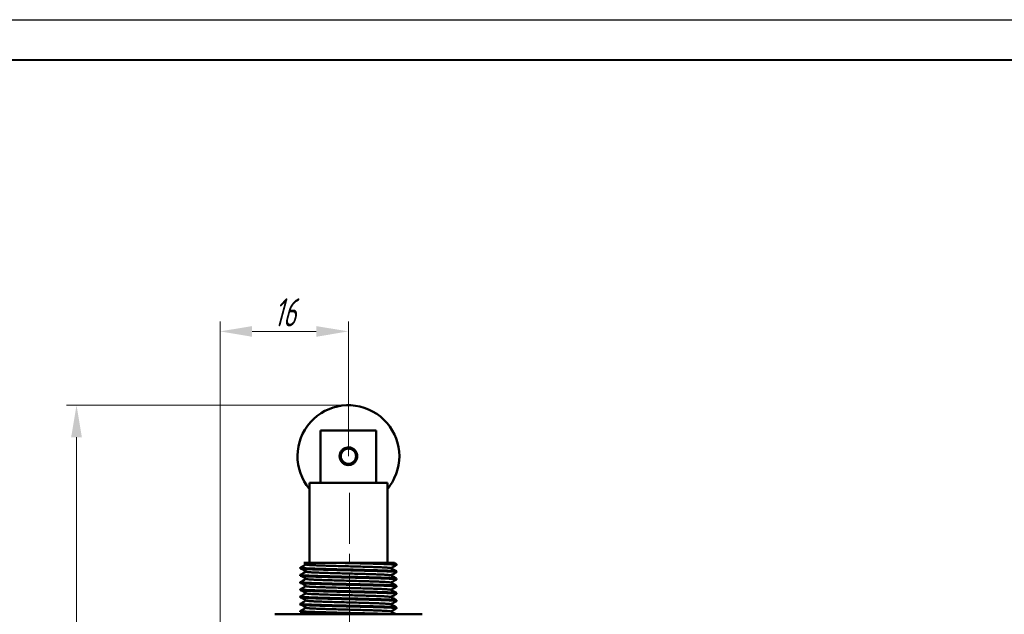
# Model space of a CAD drawing. Header units: millimetres. Extents: x 2171 to 2591, y 1134 to 1431.
# Tile 5 of 11: x 2268 to 2390, y 1357 to 1431. Entities that reach past the tile are written whole.
import ezdxf

# ---------------------------------------------------------------- set-up
doc = ezdxf.new("R2010")
doc.units = ezdxf.units.MM
doc.linetypes.add('ACAD_ISO12W100', pattern=[21, 12, -3, 0, -3, 0, -3])
doc.linetypes.add('CENTER', pattern=[10.16, 6.35, -1.27, 1.27, -1.27])
for name, color, linetype, lineweight in [('main', 5, 'Continuous', 50), ('size', 7, 'Continuous', 20), ('ОСЕВЫЕ', 1, 'CENTER', 15)]:
    doc.layers.add(name, color=color, linetype=linetype, lineweight=lineweight)
doc.layers.add('ФОРМАТ', color=7, linetype='Continuous')
doc.styles.add('GOST', font='GOST.shx', dxfattribs={"width": 0.8, "oblique": 15})
doc.dimstyles.new('GOST', dxfattribs={"dimscale": 0, "dimtxt": 3.5, "dimasz": 4, "dimexe": 1.25, "dimexo": 0, "dimtad": 1, "dimdec": 1, "dimrnd": 0.5, "dimtxsty": 'GOST', "dimcen": 5, "dimclrd": 256, "dimclre": 256, "dimclrt": 256, "dimadec": 1, "dimazin": 2, "dimtfac": 1, "dimtdec": 4, "dimtmove": 0, "dimatfit": 3, "dimfxl": 0, "dimtolj": 1, "dimtzin": 0, "dimlwd": -1, "dimlwe": -1, "dimarcsym": 0})

# ---------------------------------------------------------------- blocks, each defined once
blk = doc.blocks.new('*D236')
at = {"layer": 'Defpoints', "color": 0}
for p in [(2308.72, 1382.69), (2274.83, 1302.04), (2292.72, 1302.04)]:
    blk.add_point(p, dxfattribs=at)
at = {"layer": 'size', "ltscale": 5}
for p, q in [((2308.72, 1382.69), (2273.58, 1382.69)), ((2274.83, 1378.69), (2274.83, 1306.04)), ((2292.72, 1302.04), (2273.58, 1302.04))]:
    blk.add_line(p, q, dxfattribs=at)
at = {"layer": 'size'}
for points in [[(2275.5, 1378.69), (2274.16, 1378.69), (2274.83, 1382.69)], [(2274.16, 1306.04), (2275.5, 1306.04), (2274.83, 1302.04)]]:
    blk.add_solid(points, dxfattribs=at)
at = {"layer": 'size', "linetype": 'ByBlock', "insert": (2272.19, 1342.36), "char_height": 3.5, "attachment_point": 5, "rotation": 90, "style": 'GOST'}
blk.add_mtext('\\A1;80,5max', dxfattribs=at)
blk = doc.blocks.new('*D237')
at = {"layer": 'Defpoints', "color": 0}
for p in [(2308.72, 1391.89), (2308.72, 1376.34), (2292.72, 1346.84)]:
    blk.add_point(p, dxfattribs=at)
at = {"layer": 'size', "ltscale": 5}
for p, q in [((2292.72, 1346.84), (2292.72, 1393.14)), ((2308.72, 1376.34), (2308.72, 1393.14)), ((2296.72, 1391.89), (2304.72, 1391.89))]:
    blk.add_line(p, q, dxfattribs=at)
at = {"layer": 'size'}
for points in [[(2296.72, 1392.55), (2296.72, 1391.22), (2292.72, 1391.89)], [(2304.72, 1391.22), (2304.72, 1392.55), (2308.72, 1391.89)]]:
    blk.add_solid(points, dxfattribs=at)
at = {"layer": 'size', "linetype": 'ByBlock', "insert": (2300.79, 1394.26), "char_height": 3.5, "attachment_point": 5, "style": 'GOST'}
blk.add_mtext('\\A1;16', dxfattribs=at)

msp = doc.modelspace()

# ---------------------------------------------------------------- linework, layer by layer
at = {"layer": 'main'}
for p, q in [((2305.26, 1379.538), (2305.26, 1373.038)), ((2305.26, 1379.538), (2312.188, 1379.538)), ((2312.188, 1379.538), (2312.188, 1373.038)), ((2303.87, 1373.038), (2303.87, 1363.038)), ((2303.87, 1373.038), (2313.578, 1373.038)), ((2313.578, 1373.038), (2313.578, 1363.038)), ((2302.724, 1362.438), (2302.724, 1362.346)), ((2308.004, 1363.038), (2311.709, 1363.038)), ((2314.717, 1362.895), (2314.454, 1363.047)), ((2314.724, 1362.796), (2314.724, 1362.888)), ((2302.724, 1361.538), (2302.724, 1361.446)), ((2314.724, 1361.896), (2314.724, 1361.988)), ((2302.724, 1360.638), (2302.724, 1360.546)), ((2314.724, 1360.996), (2314.724, 1361.088)), ((2314.724, 1360.096), (2314.724, 1360.188)), ((2302.724, 1359.738), (2302.724, 1359.646)), ((2302.724, 1358.838), (2302.724, 1358.746)), ((2314.724, 1359.196), (2314.724, 1359.288)), ((2302.724, 1357.938), (2302.724, 1357.846)), ((2314.724, 1358.296), (2314.724, 1358.388)), ((2299.544, 1356.638), (2304.134, 1356.638)), ((2302.724, 1357.038), (2302.724, 1356.946)), ((2304.134, 1356.638), (2313.314, 1356.638)), ((2313.314, 1356.638), (2317.904, 1356.638)), ((2314.724, 1357.396), (2314.724, 1357.488))]:
    msp.add_line(p, q, dxfattribs=at)
for radius in [1.05, 0.95]:
    msp.add_circle((2308.724, 1376.338), radius, dxfattribs=at)
for start, end in [(334.3619, 220.14381), (319.85619, 334.3619)]:
    msp.add_arc((2308.724, 1376.338), 6.35, start, end, dxfattribs=at)
for points, knots in [([(2309.824, 1376.338), (2309.813, 1376.459), (2309.789, 1376.701), (2309.608, 1377.025), (2309.337, 1377.277), (2308.991, 1377.427), (2308.618, 1377.453), (2308.263, 1377.358), (2307.957, 1377.155), (2307.731, 1376.858), (2307.615, 1376.5), (2307.624, 1376.128), (2307.751, 1375.785), (2307.982, 1375.499), (2308.299, 1375.3), (2308.666, 1375.219), (2309.034, 1375.262), (2309.365, 1375.419), (2309.628, 1375.677), (2309.795, 1375.998), (2309.815, 1376.231), (2309.824, 1376.338)], [0, 0, 0, 0, 0.0522937, 0.1045389, 0.1580431, 0.2124436, 0.2655131, 0.3171716, 0.3693812, 0.4232896, 0.4775499, 0.5300859, 0.581549, 0.6342153, 0.6885028, 0.742353, 0.7944531, 0.846166, 0.8993361, 0.9537462, 1, 1, 1, 1]), ([(2314.724, 1361.988), (2314.702, 1361.997), (2314.658, 1362.015), (2314.301, 1362.044), (2313.744, 1362.073), (2312.994, 1362.1), (2312.083, 1362.128), (2311.035, 1362.157), (2309.899, 1362.186), (2308.724, 1362.213), (2307.55, 1362.24), (2306.413, 1362.269), (2305.366, 1362.298), (2304.455, 1362.325), (2303.706, 1362.353), (2303.141, 1362.382), (2302.813, 1362.411), (2302.686, 1362.431), (2302.739, 1362.442), (2302.748, 1362.444)], [0, 0, 0, 0, 0.0611096, 0.1234178, 0.185726, 0.2468356, 0.3079453, 0.3702535, 0.4325617, 0.4936713, 0.5547809, 0.6170891, 0.6793973, 0.740507, 0.8016166, 0.8639248, 0.926233, 0.9873426, 1, 1, 1, 1]), ([(2303.43, 1362.848), (2303.313, 1362.781), (2303.079, 1362.646), (2302.846, 1362.511), (2302.729, 1362.443)], [0, 0, 0, 0, 0.4999789, 1, 1, 1, 1]), ([(2303.174, 1363.03), (2303.183, 1363.025), (2303.306, 1362.952), (2303.429, 1362.879), (2303.544, 1362.812)], [0, 0, 0, 0, 0.0715603, 1, 1, 1, 1]), ([(2303.178, 1363.038), (2303.195, 1363.038), (2303.254, 1363.038), (2303.518, 1363.038), (2303.96, 1363.038), (2304.552, 1363.038), (2305.263, 1363.038), (2306.08, 1363.038), (2306.998, 1363.038), (2307.661, 1363.038), (2308.004, 1363.038)], [0, 0, 0, 0, 0.0523744, 0.1849929, 0.3176114, 0.4509079, 0.5842346, 0.7196367, 0.8550386, 1, 1, 1, 1]), ([(2313.997, 1362.4), (2313.981, 1362.406), (2313.944, 1362.422), (2313.649, 1362.448), (2313.159, 1362.477), (2312.495, 1362.505), (2311.691, 1362.532), (2310.766, 1362.561), (2309.762, 1362.59), (2308.724, 1362.617), (2307.687, 1362.644), (2306.683, 1362.673), (2305.758, 1362.702), (2304.952, 1362.73), (2304.294, 1362.757), (2303.8, 1362.785), (2303.632, 1362.803), (2303.552, 1362.812)], [0, 0, 0, 0, 0.0490481, 0.1179875, 0.1869269, 0.2545397, 0.3221524, 0.3910918, 0.4600311, 0.5276439, 0.5952567, 0.6641961, 0.7331354, 0.8007481, 0.8683609, 0.9373003, 1, 1, 1, 1]), ([(2308.004, 1363.038), (2308.244, 1363.032), (2308.871, 1363.018), (2309.899, 1362.994), (2311.035, 1362.965), (2312.082, 1362.936), (2312.994, 1362.909), (2313.742, 1362.881), (2314.307, 1362.852), (2314.635, 1362.823), (2314.762, 1362.803), (2314.71, 1362.792), (2314.701, 1362.791)], [0, 0, 0, 0, 0.0696046, 0.1819582, 0.2965157, 0.4110731, 0.523427, 0.6357807, 0.7503382, 0.8648956, 0.9772493, 1, 1, 1, 1]), ([(2314.724, 1362.888), (2314.702, 1362.897), (2314.658, 1362.915), (2314.301, 1362.944), (2313.744, 1362.973), (2313.073, 1362.998), (2312.385, 1363.019), (2311.935, 1363.031), (2311.709, 1363.038)], [0, 0, 0, 0, 0.1851097, 0.3738503, 0.5625909, 0.7477006, 0.8727544, 1, 1, 1, 1]), ([(2311.709, 1363.038), (2311.948, 1363.038), (2312.426, 1363.038), (2313.044, 1363.038), (2313.568, 1363.038), (2314.003, 1363.038), (2314.307, 1363.038), (2314.464, 1363.038), (2314.452, 1363.038), (2314.448, 1363.038)], [0, 0, 0, 0, 0.1482462, 0.2964842, 0.4448585, 0.5932326, 0.7606852, 0.9281381, 1, 1, 1, 1]), ([(2314.03, 1362.392), (2314.143, 1362.457), (2314.373, 1362.59), (2314.603, 1362.723), (2314.72, 1362.791)], [0, 0, 0, 0, 0.49242953, 1, 1, 1, 1]), ([(2314.724, 1361.088), (2314.702, 1361.097), (2314.658, 1361.115), (2314.301, 1361.144), (2313.744, 1361.173), (2312.994, 1361.2), (2312.083, 1361.228), (2311.035, 1361.257), (2309.899, 1361.286), (2308.724, 1361.313), (2307.55, 1361.34), (2306.413, 1361.369), (2305.366, 1361.398), (2304.455, 1361.425), (2303.706, 1361.453), (2303.141, 1361.482), (2302.813, 1361.511), (2302.686, 1361.531), (2302.739, 1361.542), (2302.748, 1361.544)], [0, 0, 0, 0, 0.0611096, 0.1234178, 0.185726, 0.2468356, 0.3079453, 0.3702535, 0.4325617, 0.4936713, 0.5547809, 0.6170891, 0.6793973, 0.740507, 0.8016166, 0.8639248, 0.926233, 0.9873426, 1, 1, 1, 1]), ([(2302.724, 1362.346), (2302.746, 1362.337), (2302.791, 1362.319), (2303.147, 1362.29), (2303.705, 1362.261), (2304.455, 1362.234), (2305.366, 1362.206), (2306.413, 1362.177), (2307.55, 1362.148), (2308.724, 1362.121), (2309.899, 1362.094), (2311.036, 1362.065), (2312.082, 1362.036), (2312.994, 1362.009), (2313.742, 1361.981), (2314.307, 1361.952), (2314.635, 1361.923), (2314.762, 1361.903), (2314.71, 1361.892), (2314.701, 1361.891)], [0, 0, 0, 0, 0.0611269, 0.1234528, 0.1857787, 0.2469055, 0.3080325, 0.3703584, 0.4326843, 0.4938112, 0.554938, 0.6172639, 0.6795898, 0.7407168, 0.8018437, 0.8641695, 0.9264954, 0.9876223, 1, 1, 1, 1]), ([(2302.724, 1361.446), (2302.746, 1361.437), (2302.791, 1361.419), (2303.147, 1361.39), (2303.705, 1361.361), (2304.455, 1361.334), (2305.366, 1361.306), (2306.413, 1361.277), (2307.55, 1361.248), (2308.724, 1361.221), (2309.899, 1361.194), (2311.036, 1361.165), (2312.082, 1361.136), (2312.994, 1361.109), (2313.742, 1361.081), (2314.307, 1361.052), (2314.635, 1361.023), (2314.762, 1361.003), (2314.71, 1360.992), (2314.701, 1360.991)], [0, 0, 0, 0, 0.0611269, 0.12345279, 0.18577866, 0.24690555, 0.30803251, 0.37035837, 0.43268427, 0.49381121, 0.55493805, 0.61726395, 0.67958981, 0.74071677, 0.80184366, 0.86416955, 0.92649543, 0.98762232, 1, 1, 1, 1]), ([(2303.43, 1361.948), (2303.313, 1361.881), (2303.079, 1361.746), (2302.846, 1361.611), (2302.729, 1361.543)], [0, 0, 0, 0, 0.4999789, 1, 1, 1, 1]), ([(2302.857, 1362.317), (2302.971, 1362.249), (2303.2, 1362.114), (2303.429, 1361.979), (2303.544, 1361.912)], [0, 0, 0, 0, 0.500004, 1, 1, 1, 1]), ([(2302.857, 1361.417), (2302.971, 1361.349), (2303.2, 1361.214), (2303.429, 1361.079), (2303.544, 1361.012)], [0, 0, 0, 0, 0.500004, 1, 1, 1, 1]), ([(2313.997, 1361.5), (2313.981, 1361.506), (2313.944, 1361.522), (2313.649, 1361.548), (2313.159, 1361.577), (2312.495, 1361.605), (2311.691, 1361.632), (2310.766, 1361.661), (2309.762, 1361.69), (2308.724, 1361.717), (2307.687, 1361.744), (2306.683, 1361.773), (2305.758, 1361.802), (2304.952, 1361.83), (2304.294, 1361.857), (2303.8, 1361.885), (2303.632, 1361.903), (2303.552, 1361.912)], [0, 0, 0, 0, 0.0490481, 0.1179875, 0.1869269, 0.2545397, 0.3221524, 0.3910918, 0.4600311, 0.5276439, 0.5952567, 0.6641961, 0.7331354, 0.8007482, 0.8683609, 0.9373003, 1, 1, 1, 1]), ([(2314.717, 1361.995), (2314.6, 1362.062), (2314.367, 1362.197), (2314.133, 1362.332), (2314.017, 1362.399)], [0, 0, 0, 0, 0.5000084, 1, 1, 1, 1]), ([(2314.717, 1361.095), (2314.6, 1361.162), (2314.367, 1361.297), (2314.133, 1361.432), (2314.017, 1361.499)], [0, 0, 0, 0, 0.5000084, 1, 1, 1, 1]), ([(2314.03, 1361.492), (2314.143, 1361.557), (2314.373, 1361.69), (2314.603, 1361.823), (2314.72, 1361.891)], [0, 0, 0, 0, 0.49242953, 1, 1, 1, 1]), ([(2314.724, 1360.188), (2314.702, 1360.197), (2314.658, 1360.215), (2314.301, 1360.244), (2313.744, 1360.273), (2312.994, 1360.3), (2312.083, 1360.328), (2311.035, 1360.357), (2309.899, 1360.386), (2308.724, 1360.413), (2307.55, 1360.44), (2306.413, 1360.469), (2305.366, 1360.498), (2304.455, 1360.525), (2303.706, 1360.553), (2303.141, 1360.582), (2302.813, 1360.611), (2302.686, 1360.631), (2302.739, 1360.642), (2302.748, 1360.644)], [0, 0, 0, 0, 0.0611096, 0.1234178, 0.185726, 0.2468356, 0.3079453, 0.3702535, 0.4325617, 0.4936713, 0.5547809, 0.6170891, 0.6793973, 0.740507, 0.8016166, 0.8639248, 0.926233, 0.9873426, 1, 1, 1, 1]), ([(2302.724, 1360.546), (2302.746, 1360.537), (2302.791, 1360.519), (2303.147, 1360.49), (2303.705, 1360.461), (2304.455, 1360.434), (2305.366, 1360.406), (2306.413, 1360.377), (2307.55, 1360.348), (2308.724, 1360.321), (2309.899, 1360.294), (2311.036, 1360.265), (2312.082, 1360.236), (2312.994, 1360.209), (2313.742, 1360.181), (2314.307, 1360.152), (2314.635, 1360.123), (2314.762, 1360.103), (2314.71, 1360.092), (2314.701, 1360.091)], [0, 0, 0, 0, 0.0611269, 0.1234528, 0.1857787, 0.2469055, 0.3080325, 0.3703584, 0.4326843, 0.4938112, 0.554938, 0.6172639, 0.6795898, 0.7407168, 0.8018437, 0.8641695, 0.9264954, 0.9876223, 1, 1, 1, 1]), ([(2303.43, 1361.048), (2303.313, 1360.981), (2303.079, 1360.846), (2302.846, 1360.711), (2302.729, 1360.643)], [0, 0, 0, 0, 0.4999789, 1, 1, 1, 1]), ([(2303.43, 1360.148), (2303.313, 1360.081), (2303.079, 1359.946), (2302.846, 1359.811), (2302.729, 1359.743)], [0, 0, 0, 0, 0.4999789, 1, 1, 1, 1]), ([(2302.857, 1360.517), (2302.971, 1360.449), (2303.2, 1360.314), (2303.429, 1360.179), (2303.544, 1360.112)], [0, 0, 0, 0, 0.500004, 1, 1, 1, 1]), ([(2313.997, 1360.6), (2313.981, 1360.606), (2313.944, 1360.622), (2313.649, 1360.648), (2313.159, 1360.677), (2312.495, 1360.705), (2311.691, 1360.732), (2310.766, 1360.761), (2309.762, 1360.79), (2308.724, 1360.817), (2307.687, 1360.844), (2306.683, 1360.873), (2305.758, 1360.902), (2304.952, 1360.93), (2304.294, 1360.957), (2303.8, 1360.985), (2303.632, 1361.003), (2303.552, 1361.012)], [0, 0, 0, 0, 0.0490481, 0.1179875, 0.1869269, 0.2545397, 0.3221524, 0.3910918, 0.4600311, 0.5276439, 0.5952567, 0.6641961, 0.7331354, 0.8007482, 0.8683609, 0.9373003, 1, 1, 1, 1]), ([(2313.997, 1359.7), (2313.981, 1359.706), (2313.944, 1359.722), (2313.649, 1359.748), (2313.159, 1359.777), (2312.495, 1359.805), (2311.691, 1359.832), (2310.766, 1359.861), (2309.762, 1359.89), (2308.724, 1359.917), (2307.687, 1359.944), (2306.683, 1359.973), (2305.758, 1360.002), (2304.952, 1360.03), (2304.294, 1360.057), (2303.8, 1360.085), (2303.632, 1360.103), (2303.552, 1360.112)], [0, 0, 0, 0, 0.0490481, 0.1179875, 0.1869269, 0.2545397, 0.3221524, 0.3910918, 0.4600311, 0.5276439, 0.5952567, 0.6641961, 0.7331354, 0.8007482, 0.8683609, 0.9373003, 1, 1, 1, 1]), ([(2314.717, 1360.195), (2314.6, 1360.262), (2314.367, 1360.397), (2314.133, 1360.532), (2314.017, 1360.599)], [0, 0, 0, 0, 0.5000084, 1, 1, 1, 1]), ([(2314.03, 1360.592), (2314.143, 1360.657), (2314.373, 1360.79), (2314.603, 1360.923), (2314.72, 1360.991)], [0, 0, 0, 0, 0.49242953, 1, 1, 1, 1]), ([(2314.03, 1359.692), (2314.143, 1359.757), (2314.373, 1359.89), (2314.603, 1360.023), (2314.72, 1360.091)], [0, 0, 0, 0, 0.49242838, 1, 1, 1, 1]), ([(2314.724, 1359.288), (2314.702, 1359.297), (2314.658, 1359.315), (2314.301, 1359.344), (2313.744, 1359.373), (2312.994, 1359.4), (2312.083, 1359.428), (2311.035, 1359.457), (2309.899, 1359.486), (2308.724, 1359.513), (2307.55, 1359.54), (2306.413, 1359.569), (2305.366, 1359.598), (2304.455, 1359.625), (2303.706, 1359.653), (2303.141, 1359.682), (2302.813, 1359.711), (2302.686, 1359.731), (2302.739, 1359.742), (2302.748, 1359.744)], [0, 0, 0, 0, 0.0611096, 0.1234178, 0.185726, 0.2468356, 0.3079453, 0.3702535, 0.4325617, 0.4936713, 0.5547809, 0.6170891, 0.6793973, 0.740507, 0.8016166, 0.8639248, 0.926233, 0.9873426, 1, 1, 1, 1]), ([(2314.724, 1358.388), (2314.702, 1358.397), (2314.658, 1358.415), (2314.301, 1358.444), (2313.744, 1358.473), (2312.994, 1358.5), (2312.083, 1358.528), (2311.035, 1358.557), (2309.899, 1358.586), (2308.724, 1358.613), (2307.55, 1358.64), (2306.413, 1358.669), (2305.366, 1358.698), (2304.455, 1358.725), (2303.706, 1358.753), (2303.141, 1358.782), (2302.813, 1358.811), (2302.686, 1358.831), (2302.739, 1358.842), (2302.748, 1358.844)], [0, 0, 0, 0, 0.0611096, 0.1234178, 0.185726, 0.2468356, 0.3079453, 0.3702535, 0.4325617, 0.4936713, 0.5547809, 0.6170891, 0.6793973, 0.740507, 0.8016166, 0.8639248, 0.926233, 0.9873426, 1, 1, 1, 1]), ([(2302.724, 1359.646), (2302.746, 1359.637), (2302.791, 1359.619), (2303.147, 1359.59), (2303.705, 1359.561), (2304.455, 1359.534), (2305.366, 1359.506), (2306.413, 1359.477), (2307.55, 1359.448), (2308.724, 1359.421), (2309.899, 1359.394), (2311.036, 1359.365), (2312.082, 1359.336), (2312.994, 1359.309), (2313.742, 1359.281), (2314.307, 1359.252), (2314.635, 1359.223), (2314.762, 1359.203), (2314.71, 1359.192), (2314.701, 1359.191)], [0, 0, 0, 0, 0.0611269, 0.1234528, 0.1857787, 0.2469055, 0.3080325, 0.3703584, 0.4326843, 0.4938112, 0.554938, 0.6172639, 0.6795898, 0.7407168, 0.8018437, 0.8641695, 0.9264954, 0.9876223, 1, 1, 1, 1]), ([(2303.43, 1359.248), (2303.313, 1359.181), (2303.079, 1359.046), (2302.846, 1358.911), (2302.729, 1358.843)], [0, 0, 0, 0, 0.4999789, 1, 1, 1, 1]), ([(2302.857, 1359.617), (2302.971, 1359.549), (2303.2, 1359.414), (2303.429, 1359.279), (2303.544, 1359.212)], [0, 0, 0, 0, 0.500004, 1, 1, 1, 1]), ([(2313.997, 1358.8), (2313.981, 1358.806), (2313.944, 1358.822), (2313.649, 1358.848), (2313.159, 1358.877), (2312.495, 1358.905), (2311.691, 1358.932), (2310.766, 1358.961), (2309.762, 1358.99), (2308.724, 1359.017), (2307.687, 1359.044), (2306.683, 1359.073), (2305.758, 1359.102), (2304.952, 1359.13), (2304.294, 1359.157), (2303.8, 1359.185), (2303.632, 1359.203), (2303.552, 1359.212)], [0, 0, 0, 0, 0.0490481, 0.1179875, 0.1869269, 0.2545397, 0.3221524, 0.3910918, 0.4600311, 0.5276439, 0.5952567, 0.6641961, 0.7331354, 0.8007482, 0.8683609, 0.9373003, 1, 1, 1, 1]), ([(2314.717, 1359.295), (2314.6, 1359.362), (2314.367, 1359.497), (2314.133, 1359.632), (2314.017, 1359.699)], [0, 0, 0, 0, 0.5000084, 1, 1, 1, 1]), ([(2314.717, 1358.395), (2314.6, 1358.462), (2314.367, 1358.597), (2314.133, 1358.732), (2314.017, 1358.799)], [0, 0, 0, 0, 0.5000084, 1, 1, 1, 1]), ([(2314.03, 1358.792), (2314.143, 1358.857), (2314.373, 1358.99), (2314.603, 1359.123), (2314.72, 1359.191)], [0, 0, 0, 0, 0.49242838, 1, 1, 1, 1]), ([(2314.724, 1357.488), (2314.702, 1357.497), (2314.658, 1357.515), (2314.301, 1357.544), (2313.744, 1357.573), (2312.994, 1357.6), (2312.083, 1357.628), (2311.035, 1357.657), (2309.899, 1357.686), (2308.724, 1357.713), (2307.55, 1357.74), (2306.413, 1357.769), (2305.366, 1357.798), (2304.455, 1357.825), (2303.706, 1357.853), (2303.141, 1357.882), (2302.813, 1357.911), (2302.686, 1357.931), (2302.739, 1357.942), (2302.748, 1357.944)], [0, 0, 0, 0, 0.0611096, 0.1234178, 0.185726, 0.2468356, 0.3079453, 0.3702535, 0.4325617, 0.4936713, 0.5547809, 0.6170891, 0.6793973, 0.740507, 0.8016166, 0.8639248, 0.926233, 0.9873426, 1, 1, 1, 1]), ([(2302.724, 1358.746), (2302.746, 1358.737), (2302.791, 1358.719), (2303.147, 1358.69), (2303.705, 1358.661), (2304.455, 1358.634), (2305.366, 1358.606), (2306.413, 1358.577), (2307.55, 1358.548), (2308.724, 1358.521), (2309.899, 1358.494), (2311.036, 1358.465), (2312.082, 1358.436), (2312.994, 1358.409), (2313.742, 1358.381), (2314.307, 1358.352), (2314.635, 1358.323), (2314.762, 1358.303), (2314.71, 1358.292), (2314.701, 1358.291)], [0, 0, 0, 0, 0.0611269, 0.1234528, 0.1857787, 0.2469055, 0.3080325, 0.3703584, 0.4326843, 0.4938112, 0.554938, 0.6172639, 0.6795898, 0.7407168, 0.8018437, 0.8641695, 0.9264954, 0.9876223, 1, 1, 1, 1]), ([(2302.724, 1357.846), (2302.746, 1357.837), (2302.791, 1357.819), (2303.147, 1357.79), (2303.705, 1357.761), (2304.455, 1357.734), (2305.366, 1357.706), (2306.413, 1357.677), (2307.55, 1357.648), (2308.724, 1357.621), (2309.899, 1357.594), (2311.036, 1357.565), (2312.082, 1357.536), (2312.994, 1357.509), (2313.742, 1357.481), (2314.307, 1357.452), (2314.635, 1357.423), (2314.762, 1357.403), (2314.71, 1357.392), (2314.701, 1357.391)], [0, 0, 0, 0, 0.0611269, 0.1234528, 0.1857787, 0.2469055, 0.3080325, 0.3703584, 0.4326843, 0.4938112, 0.554938, 0.6172639, 0.6795898, 0.7407168, 0.8018437, 0.8641695, 0.9264954, 0.9876223, 1, 1, 1, 1]), ([(2303.43, 1358.348), (2303.313, 1358.281), (2303.079, 1358.146), (2302.846, 1358.011), (2302.729, 1357.943)], [0, 0, 0, 0, 0.4999789, 1, 1, 1, 1]), ([(2302.857, 1358.717), (2302.971, 1358.649), (2303.2, 1358.514), (2303.429, 1358.379), (2303.544, 1358.312)], [0, 0, 0, 0, 0.5000052, 1, 1, 1, 1]), ([(2302.857, 1357.817), (2302.971, 1357.749), (2303.2, 1357.614), (2303.429, 1357.479), (2303.544, 1357.412)], [0, 0, 0, 0, 0.5000029, 1, 1, 1, 1]), ([(2313.997, 1357.9), (2313.981, 1357.906), (2313.944, 1357.922), (2313.649, 1357.948), (2313.159, 1357.977), (2312.495, 1358.005), (2311.691, 1358.032), (2310.766, 1358.061), (2309.762, 1358.09), (2308.724, 1358.117), (2307.687, 1358.144), (2306.683, 1358.173), (2305.758, 1358.202), (2304.952, 1358.23), (2304.294, 1358.257), (2303.8, 1358.285), (2303.632, 1358.303), (2303.552, 1358.312)], [0, 0, 0, 0, 0.0490481, 0.1179875, 0.1869269, 0.2545397, 0.3221524, 0.3910918, 0.4600311, 0.5276439, 0.5952567, 0.6641961, 0.7331354, 0.8007481, 0.8683609, 0.9373003, 1, 1, 1, 1]), ([(2314.717, 1357.495), (2314.6, 1357.562), (2314.367, 1357.697), (2314.133, 1357.832), (2314.017, 1357.899)], [0, 0, 0, 0, 0.5000084, 1, 1, 1, 1]), ([(2314.03, 1357.892), (2314.143, 1357.957), (2314.373, 1358.09), (2314.603, 1358.223), (2314.72, 1358.291)], [0, 0, 0, 0, 0.49242838, 1, 1, 1, 1]), ([(2314.342, 1356.638), (2314.318, 1356.64), (2314.186, 1356.652), (2313.731, 1356.673), (2312.997, 1356.7), (2312.082, 1356.728), (2311.036, 1356.757), (2309.899, 1356.786), (2308.724, 1356.813), (2307.55, 1356.84), (2306.413, 1356.869), (2305.366, 1356.898), (2304.455, 1356.925), (2303.706, 1356.953), (2303.141, 1356.982), (2302.813, 1357.011), (2302.686, 1357.031), (2302.739, 1357.042), (2302.748, 1357.044)], [0, 0, 0, 0, 0.015113, 0.0851196, 0.1537795, 0.2224395, 0.2924461, 0.3624527, 0.4311126, 0.4997725, 0.5697791, 0.6397857, 0.7084457, 0.7771056, 0.8471122, 0.9171189, 0.9857787, 1, 1, 1, 1]), ([(2302.724, 1356.946), (2302.746, 1356.937), (2302.791, 1356.919), (2303.147, 1356.89), (2303.705, 1356.861), (2304.455, 1356.834), (2305.366, 1356.806), (2306.413, 1356.777), (2307.55, 1356.748), (2308.725, 1356.721), (2309.897, 1356.694), (2311.017, 1356.665), (2311.679, 1356.647), (2311.998, 1356.638)], [0, 0, 0, 0, 0.0904946, 0.1827642, 0.2750338, 0.3655283, 0.456023, 0.5482926, 0.6405622, 0.7310569, 0.8215514, 0.913821, 1, 1, 1, 1]), ([(2303.43, 1357.448), (2303.313, 1357.381), (2303.079, 1357.246), (2302.846, 1357.111), (2302.729, 1357.043)], [0, 0, 0, 0, 0.4999789, 1, 1, 1, 1]), ([(2302.857, 1356.917), (2302.971, 1356.849), (2303.129, 1356.756), (2303.287, 1356.663), (2303.33, 1356.638)], [0, 0, 0, 0, 0.7257038, 1, 1, 1, 1]), ([(2313.997, 1357), (2313.981, 1357.006), (2313.944, 1357.022), (2313.649, 1357.048), (2313.159, 1357.077), (2312.495, 1357.105), (2311.691, 1357.132), (2310.766, 1357.161), (2309.762, 1357.19), (2308.724, 1357.217), (2307.687, 1357.244), (2306.683, 1357.273), (2305.758, 1357.302), (2304.952, 1357.33), (2304.294, 1357.357), (2303.8, 1357.385), (2303.632, 1357.403), (2303.552, 1357.412)], [0, 0, 0, 0, 0.0490481, 0.1179875, 0.1869269, 0.2545397, 0.3221524, 0.3910918, 0.4600311, 0.5276439, 0.5952567, 0.6641961, 0.7331354, 0.8007481, 0.8683609, 0.9373003, 1, 1, 1, 1]), ([(2314.642, 1356.638), (2314.55, 1356.691), (2314.342, 1356.811), (2314.133, 1356.932), (2314.017, 1356.999)], [0, 0, 0, 0, 0.4403786, 1, 1, 1, 1]), ([(2314.03, 1356.992), (2314.143, 1357.057), (2314.373, 1357.19), (2314.603, 1357.323), (2314.72, 1357.391)], [0, 0, 0, 0, 0.4924272, 1, 1, 1, 1])]:
    msp.add_open_spline(points, degree=3, knots=knots, dxfattribs=at)
at = {"layer": 'ОСЕВЫЕ'}
msp.add_line((2308.863, 1371.785), (2308.863, 1345.645), dxfattribs=at)
at = {"layer": 'ФОРМАТ', "linetype": 'ByBlock', "ltscale": 5}
msp.add_line((2170.806, 1430.729), (2590.806, 1430.729), dxfattribs=at)
at = {"layer": 'ФОРМАТ', "linetype": 'ByBlock', "lineweight": 40, "ltscale": 5}
msp.add_line((2178.806, 1425.729), (2585.806, 1425.729), dxfattribs=at)

# ---------------------------------------------------------------- dimensions: what is measured, and where the dimension line sits
at = {"layer": 'size', "linetype": 'ByBlock', "ltscale": 5}
dim = msp.add_linear_dim(base=(2308.724, 1391.886), p1=(2292.724, 1346.838), p2=(2308.724, 1376.338), dimstyle='GOST', override={"dimscale": 1, "dimlfac": 1, "dimtxsty": 'GOST', "dimsah": 1, "dimtolj": 1}, dxfattribs=at)
dim.commit()
dim.dimension.update_dxf_attribs({"geometry": '*D237', "text_midpoint": (2300.794, 1391.886), "dimtype": 160})
at = {"layer": 'size', "linetype": 'ACAD_ISO12W100', "ltscale": 5}
dim = msp.add_linear_dim(base=(2274.830541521, 1302.037874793), p1=(2308.724321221, 1382.687874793), p2=(2292.724321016, 1302.037874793), angle=90, text='<>max', dimstyle='GOST', override={"dimscale": 1, "dimlfac": 1, "dimtxsty": 'GOST', "dimsah": 1, "dimtolj": 1}, dxfattribs=at)
dim.commit()
dim.dimension.update_dxf_attribs({"geometry": '*D236', "text_midpoint": (2272.193041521, 1342.362874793)})

doc.saveas('drawing.dxf')
